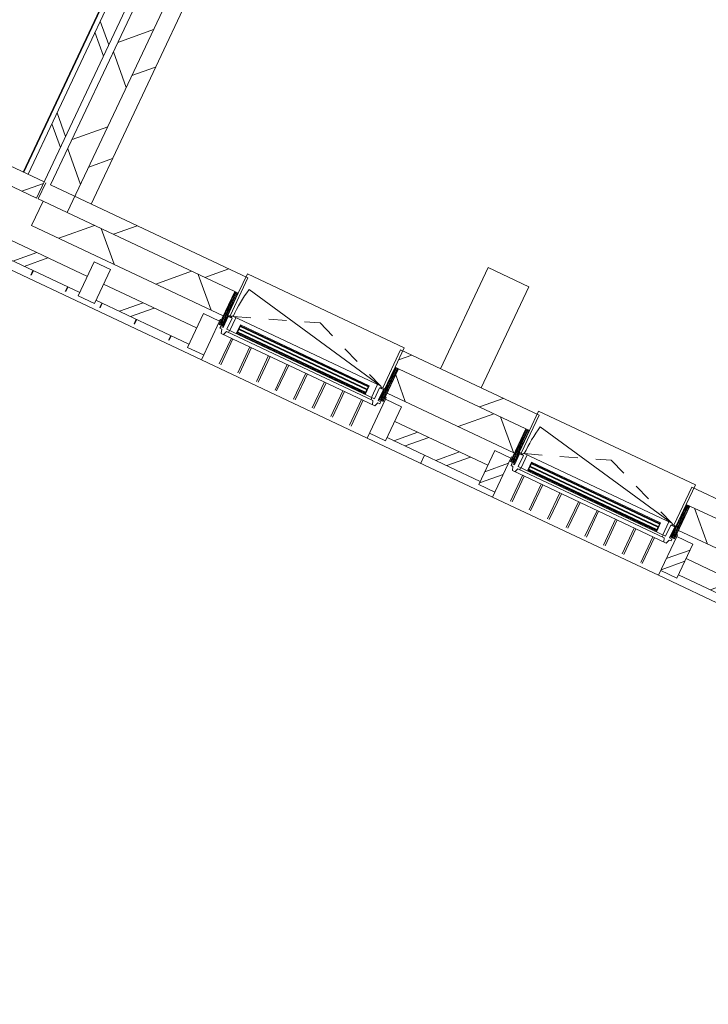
# Model space of a CAD drawing. Header units: metres. Extents: x 136266 to 136452, y 453403 to 453560.
# Tile 39 of 133: x 136402.71 to 136406.56, y 453435.95 to 453441.45. Entities that reach past the tile are written whole.
import ezdxf

# ---------------------------------------------------------------- set-up
doc = ezdxf.new("R2010")
doc.units = ezdxf.units.M
doc.linetypes.add('GS streep 0_60mm', pattern=[1.2, 0.6, -0.6])
for name, color, linetype, lineweight in [('A-DETL-BEBOUWING', 253, 'Continuous', 9), ('A-DETL-GENF-4', 252, 'Continuous', 9), ('A-FLOR', 192, 'Continuous', 5), ('A-GENM-1', 8, 'Continuous', 5), ('A-GENM-3', 7, 'GS streep 0_60mm', 5)]:
    doc.layers.add(name, color=color, linetype=linetype, lineweight=lineweight)

# ---------------------------------------------------------------- blocks, each defined once
blk = doc.blocks.new('859-DO-0010 29-09-2022')
at = {"layer": 'A-DETL-BEBOUWING'}
h = blk.add_hatch(dxfattribs=at)
h.set_pattern_fill('FP_1535', color=256, angle=45.00000000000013, style=0, pattern_type=2)
h.set_pattern_definition([(315.0000000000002, (141697.2212200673, 38991.17040531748), (282.8427124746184, 282.8427124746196), []), (315.0000000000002, (141697.2205129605, 37791.1698925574), (282.8427124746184, 282.8427124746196), [])])
h.paths.add_polyline_path([(141697.2205890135, 34960.17044149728), (141797.2205890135, 34960.17044149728), (141797.2205890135, 43022.16013615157), (141697.2205890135, 43022.16013615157), (141697.2205890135, 35037.36431453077)])
h = blk.add_hatch(dxfattribs=at)
h.set_pattern_fill('FP_1536', color=256, angle=45.00000000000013, style=0, pattern_type=2)
h.set_pattern_definition([(315.0000000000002, (141837.2205845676, 38941.17017771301), (299.9546965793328, 299.9546965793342), []), (45.00000000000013, (141837.2205845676, 38941.17017771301), (-299.9546965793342, 299.9546965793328), [])])
h.paths.add_polyline_path([(141837.2205890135, 34960.17044149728), (141987.2205890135, 34960.17044149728), (141987.2205890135, 42922.17044149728), (141837.2205890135, 42922.17044149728), (141837.2205890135, 35037.36431453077)])
h = blk.add_hatch(dxfattribs=at)
h.set_pattern_fill('FP_107', color=256, angle=44.99999999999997, style=0, pattern_type=2)
h.set_pattern_definition([(44.99999999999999, (1199.999805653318, -4.547473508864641e-13), (-282.8427124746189, 282.8427124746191), [])])
h.paths.add_polyline_path([(141987.2205890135, 34960.17044149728), (142087.2205890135, 34960.17044149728), (142087.2205890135, 42632.17044149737), (141987.2205890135, 42632.17044149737), (141987.2205890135, 35037.36431453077)])
h = blk.add_hatch(dxfattribs=at)
h.set_pattern_fill('FP_107', color=256, angle=44.99999999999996, style=0, pattern_type=2)
h.set_pattern_definition([(44.99999999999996, (1199.999805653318, -7.958078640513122e-13), (-282.8427124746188, 282.8427124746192), [])])
h.paths.add_polyline_path([(140540.9705890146, 34860.17044149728), (141797.2205890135, 34860.17044149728), (141797.2205890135, 34960.17044149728), (140540.9705890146, 34960.17044149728)])
h = blk.add_hatch(dxfattribs=at)
h.set_pattern_fill('FP_100', color=256, angle=44.99999999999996, style=0, pattern_type=2)
h.set_pattern_definition([(44.99999999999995, (1199.999805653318, -1.023181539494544e-12), (-282.8427124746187, 282.8427124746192), [])])
h.paths.add_polyline_path([(144372.0867206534, 34860.17044149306), (144372.0867206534, 34960.17044149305), (144012.9705890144, 34960.17044149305), (144012.9705890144, 34860.17044149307), (144034.9705890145, 34860.17044149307)])
h.paths.add_polyline_path([(143021.9705890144, 34860.17044149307), (143043.9705890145, 34860.17044149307), (143043.9705890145, 34960.17044149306), (141987.2205890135, 34960.17044149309), (141987.2205890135, 34860.17044149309), (142316.0205321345, 34860.17044149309)])
h = blk.add_hatch(dxfattribs=at)
h.set_pattern_fill('FP_100', color=256, angle=44.99999999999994, style=0, pattern_type=2)
h.set_pattern_definition([(44.99999999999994, (1199.999805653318, -1.477928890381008e-12), (-282.8427124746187, 282.8427124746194), [])])
h.paths.add_polyline_path([(151572.0790746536, 34860.17044149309), (151572.0790746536, 34960.17044149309), (151212.9705890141, 34960.1704414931), (151212.9705890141, 34860.17044149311), (151234.9705890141, 34860.17044149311)])
h.paths.add_polyline_path([(150221.9705890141, 34860.17044149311), (150243.9705890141, 34860.17044149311), (150243.9705890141, 34960.17044149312), (149457.9705890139, 34960.17044149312), (149457.9705890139, 34860.17044149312), (149523.8022271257, 34860.17044149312)])
h.paths.add_polyline_path([(148082.2458881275, 34860.17044149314), (148398.9705890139, 34860.17044149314), (148398.9705890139, 34960.17044149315), (147612.970589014, 34960.17044149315), (147612.970589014, 34860.17044149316), (147634.9705890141, 34860.17044149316)])
h.paths.add_polyline_path([(146621.9705890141, 34860.17044149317), (146643.9705890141, 34860.17044149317), (146643.9705890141, 34960.17044149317), (145812.9705890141, 34960.17044149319), (145812.9705890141, 34860.1704414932), (145919.9113796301, 34860.1704414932)])
h.paths.add_polyline_path([(144843.9705890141, 34860.1704414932), (144843.9705890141, 34960.1704414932), (144372.0867206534, 34960.1704414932), (144372.0867206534, 34860.1704414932), (144821.9705890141, 34860.1704414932)])
h = blk.add_hatch(dxfattribs=at)
h.set_pattern_fill('FP_1397', color=256, angle=45.00000000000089, style=0, pattern_type=2)
h.set_pattern_definition([(45.00000000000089, (143104.6536284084, 34710.1705895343), (-299.9546965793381, 299.9546965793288), []), (135.0000000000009, (143104.6536284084, 34710.1705895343), (-299.9546965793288, -299.9546965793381), [])])
h.paths.add_polyline_path([(144372.0867206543, 34710.17044148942), (144372.0867206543, 34860.17044148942), (144034.9705890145, 34860.17044148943), (144034.9705890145, 34710.17044148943)])
h.paths.add_polyline_path([(143021.9705890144, 34710.17044148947), (143021.9705890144, 34860.17044148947), (141837.2205890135, 34860.17044148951), (141837.2205890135, 34710.1704414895), (142316.0205321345, 34710.17044148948)])
h = blk.add_hatch(dxfattribs=at)
h.set_pattern_fill('FP_418', color=256, angle=90.00000000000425, style=0, pattern_type=2)
h.set_pattern_definition([(270, (143070.7390296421, 34861.69437737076), (50.8, 3.761254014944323e-12), [50.8, 0, 0, 0]), (270, (143065.6590296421, 34861.69437737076), (50.8, 3.761254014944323e-12), [50.8, 0, 0, 0]), (270, (143060.5790296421, 34861.69437737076), (50.8, 3.761254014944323e-12), [50.8, 0, 0, 0]), (270, (143055.4990296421, 34861.69437737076), (50.8, 3.761254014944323e-12), [50.8, 0, 0, 0]), (270, (143050.4190296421, 34861.69437737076), (50.8, 3.761254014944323e-12), [50.8, 0, 0, 0]), (270, (143045.3390296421, 34861.69437737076), (50.8, 3.761254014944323e-12), [50.8, 0, 0, 0]), (270, (143040.2590296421, 34861.69437737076), (50.8, 3.761254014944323e-12), [50.8, 0, 0, 0]), (270, (143035.1790296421, 34861.69437737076), (50.8, 3.761254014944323e-12), [50.8, 0, 0, 0]), (270, (143030.0990296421, 34861.69437737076), (50.8, 3.761254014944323e-12), [50.8, 0, 0, 0]), (270, (143025.0190296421, 34861.69437737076), (50.8, 3.761254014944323e-12), [50.8, 0, 0, 0])])
h.paths.add_polyline_path([(143043.9705890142, 34860.17044148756), (143021.9705890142, 34860.17044148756), (143021.9705890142, 34657.17044148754), (143043.9705890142, 34657.17044148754)])
h = blk.add_hatch(dxfattribs=at)
h.set_pattern_fill('FP_690', color=256, style=0, pattern_type=2)
h.set_pattern_definition([(270, (143986.2029999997, 34861.694), (-50.8, -3.110602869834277e-15), [50.8, 0, 0, 0]), (270, (143991.2829999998, 34861.694), (-50.8, -3.110602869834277e-15), [50.8, 0, 0, 0]), (270, (143996.3629999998, 34861.694), (-50.8, -3.110602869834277e-15), [50.8, 0, 0, 0]), (270, (144001.4429999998, 34861.694), (-50.8, -3.110602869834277e-15), [50.8, 0, 0, 0]), (270, (144006.5229999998, 34861.694), (-50.8, -3.110602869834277e-15), [50.8, 0, 0, 0]), (270, (144011.6029999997, 34861.694), (-50.8, -3.110602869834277e-15), [50.8, 0, 0, 0]), (270, (144016.6829999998, 34861.694), (-50.8, -3.110602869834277e-15), [50.8, 0, 0, 0]), (270, (144021.7629999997, 34861.694), (-50.8, -3.110602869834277e-15), [50.8, 0, 0, 0]), (270, (144026.8429999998, 34861.694), (-50.8, -3.110602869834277e-15), [50.8, 0, 0, 0]), (270, (144031.9229999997, 34861.694), (-50.8, -3.110602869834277e-15), [50.8, 0, 0, 0])])
h.paths.add_polyline_path([(144034.9705890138, 34657.17044149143), (144034.9705890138, 34860.17044149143), (144012.9705890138, 34860.17044149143), (144012.9705890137, 34657.17044149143)])
h = blk.add_hatch(dxfattribs=at)
h.set_pattern_fill('FP_712', color=256, angle=45.00000000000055, style=0, pattern_type=2)
h.set_pattern_definition([(45.00000000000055, (147972.0825536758, 34710.17058953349), (-299.9546965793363, 299.9546965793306), []), (135.0000000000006, (147972.0825536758, 34710.17058953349), (-299.9546965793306, -299.9546965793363), [])])
h.paths.add_polyline_path([(151572.0790746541, 34710.1704414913), (151572.0790746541, 34860.1704414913), (151234.9705890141, 34860.17044149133), (151234.9705890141, 34710.17044149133)])
h.paths.add_polyline_path([(150221.9705890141, 34710.17044149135), (150221.9705890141, 34860.17044149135), (149492.9705890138, 34860.17044149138), (149492.9705890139, 34710.17044149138), (149523.8022271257, 34710.17044149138)])
h.paths.add_polyline_path([(148082.2458881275, 34710.17044149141), (148363.9705890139, 34710.17044149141), (148363.9705890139, 34860.17044149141), (147634.9705890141, 34860.17044149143), (147634.9705890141, 34710.17044149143)])
h.paths.add_polyline_path([(146621.9705890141, 34710.17044149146), (146621.9705890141, 34860.17044149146), (145834.9705890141, 34860.17044149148), (145834.9705890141, 34710.17044149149), (145919.9113796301, 34710.17044149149)])
h.paths.add_polyline_path([(144821.9705890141, 34710.17044149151), (144821.9705890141, 34860.17044149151), (144372.0867206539, 34860.17044149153), (144372.0867206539, 34710.17044149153), (144478.3550406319, 34710.17044149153)])
h = blk.add_hatch(dxfattribs=at)
h.set_pattern_fill('FP_418', color=256, angle=90.0000000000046, style=0, pattern_type=2)
h.set_pattern_definition([(270, (144870.7390296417, 34861.69437737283), (50.80000000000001, 4.065810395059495e-12), [50.80000000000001, 0, 0, 0]), (270, (144865.6590296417, 34861.69437737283), (50.80000000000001, 4.065810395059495e-12), [50.80000000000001, 0, 0, 0]), (270, (144860.5790296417, 34861.69437737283), (50.80000000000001, 4.065810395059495e-12), [50.80000000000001, 0, 0, 0]), (270, (144855.4990296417, 34861.69437737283), (50.80000000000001, 4.065810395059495e-12), [50.80000000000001, 0, 0, 0]), (270, (144850.4190296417, 34861.69437737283), (50.80000000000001, 4.065810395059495e-12), [50.80000000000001, 0, 0, 0]), (270, (144845.3390296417, 34861.69437737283), (50.80000000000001, 4.065810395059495e-12), [50.80000000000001, 0, 0, 0]), (270, (144840.2590296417, 34861.69437737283), (50.80000000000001, 4.065810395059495e-12), [50.80000000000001, 0, 0, 0]), (270, (144835.1790296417, 34861.69437737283), (50.80000000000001, 4.065810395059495e-12), [50.80000000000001, 0, 0, 0]), (270, (144830.0990296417, 34861.69437737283), (50.80000000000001, 4.065810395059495e-12), [50.80000000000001, 0, 0, 0]), (270, (144825.0190296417, 34861.69437737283), (50.80000000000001, 4.065810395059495e-12), [50.80000000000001, 0, 0, 0])])
h.paths.add_polyline_path([(144843.9705890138, 34860.17044148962), (144821.9705890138, 34860.17044148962), (144821.9705890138, 34657.17044148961), (144843.9705890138, 34657.17044148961)])
h = blk.add_hatch(dxfattribs=at)
h.set_pattern_fill('FP_690', color=256, style=0, pattern_type=2)
h.set_pattern_definition([(270, (145786.2029999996, 34861.694), (-50.8, -3.110602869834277e-15), [50.8, 0, 0, 0]), (270, (145791.2829999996, 34861.694), (-50.8, -3.110602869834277e-15), [50.8, 0, 0, 0]), (270, (145796.3629999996, 34861.694), (-50.8, -3.110602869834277e-15), [50.8, 0, 0, 0]), (270, (145801.4429999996, 34861.694), (-50.8, -3.110602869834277e-15), [50.8, 0, 0, 0]), (270, (145806.5229999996, 34861.694), (-50.8, -3.110602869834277e-15), [50.8, 0, 0, 0]), (270, (145811.6029999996, 34861.694), (-50.8, -3.110602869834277e-15), [50.8, 0, 0, 0]), (270, (145816.6829999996, 34861.694), (-50.8, -3.110602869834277e-15), [50.8, 0, 0, 0]), (270, (145821.7629999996, 34861.694), (-50.8, -3.110602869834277e-15), [50.8, 0, 0, 0]), (270, (145826.8429999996, 34861.694), (-50.8, -3.110602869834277e-15), [50.8, 0, 0, 0]), (270, (145831.9229999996, 34861.694), (-50.8, -3.110602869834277e-15), [50.8, 0, 0, 0])])
h.paths.add_polyline_path([(145834.9705890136, 34657.17044149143), (145834.9705890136, 34860.17044149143), (145812.9705890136, 34860.17044149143), (145812.9705890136, 34657.17044149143)])
for points in [[(143923.9705890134, 34700.67044149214), (143132.9705890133, 34700.67044149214), (143132.9705890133, 34696.67044149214), (143923.9705890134, 34696.67044149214)], [(143923.9705890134, 34681.67044149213), (143132.9705890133, 34681.67044149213), (143132.9705890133, 34677.67044149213), (143923.9705890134, 34677.67044149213)], [(145723.9705890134, 34700.67044149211), (144932.9705890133, 34700.67044149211), (144932.9705890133, 34696.67044149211), (145723.9705890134, 34696.67044149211)], [(145723.9705890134, 34681.6704414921), (144932.9705890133, 34681.6704414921), (144932.9705890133, 34677.6704414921), (145723.9705890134, 34677.6704414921)], [(143923.9705890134, 34662.67044149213), (143132.9705890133, 34662.67044149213), (143132.9705890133, 34658.67044149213), (143923.9705890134, 34658.67044149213)], [(145723.9705890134, 34662.6704414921), (144932.9705890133, 34662.6704414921), (144932.9705890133, 34658.6704414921), (145723.9705890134, 34658.6704414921)]]:
    blk.add_hatch(color=256, dxfattribs=at).paths.add_polyline_path(points)
h = blk.add_hatch(dxfattribs=at)
h.set_pattern_fill('FP_713', color=256, angle=-90.00000000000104, style=0, pattern_type=2)
h.set_pattern_definition([(44.99999999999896, (-0.000410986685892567, 0.000441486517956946), (-282.8427124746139, 282.8427124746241), []), (44.99999999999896, (1199.999589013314, 0.0004414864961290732), (-282.8427124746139, 282.8427124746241), [])])
h.paths.add_polyline_path([(144815.9705890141, 34465.17044148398), (144815.9705890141, 34675.17044148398), (144715.9705890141, 34675.17044148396), (144715.9705890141, 34465.17044148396)])
h = blk.add_hatch(dxfattribs=at)
h.set_pattern_fill('FP_714', color=256, angle=-90.00000000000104, style=0, pattern_type=2)
h.set_pattern_definition([(44.99999999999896, (-0.000410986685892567, 0.0004414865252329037), (-282.8427124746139, 282.8427124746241), []), (44.99999999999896, (1199.999589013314, 0.0004414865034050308), (-282.8427124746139, 282.8427124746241), [])])
h.paths.add_polyline_path([(145940.9705890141, 34465.17044148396), (145940.9705890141, 34675.17044148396), (145840.9705890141, 34675.17044148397), (145840.9705890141, 34465.17044148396), (145919.9113796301, 34465.17044148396)])
h = blk.add_hatch(dxfattribs=at)
h.set_pattern_fill('FP_695', color=256, angle=45.00000000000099, style=0, pattern_type=2)
h.set_pattern_definition([(45.00000000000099, (133572.1534751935, 34485.16991886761), (-282.8427124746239, 282.8427124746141), []), (45.00000000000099, (134772.1539879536, 34485.17062597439), (-282.8427124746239, 282.8427124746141), [])])
h.paths.add_polyline_path([(144372.0867206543, 34485.1704414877), (144372.0867206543, 34585.17044148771), (144140.9705890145, 34585.17044148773), (144140.9705890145, 34485.17044148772)])
h.paths.add_polyline_path([(142915.9705890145, 34485.17044148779), (142915.9705890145, 34585.17044148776), (142340.9705890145, 34585.1704414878), (142340.9705890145, 34485.1704414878)])
h.paths.add_polyline_path([(141115.9705890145, 34485.17044148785), (141115.9705890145, 34585.17044148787), (140540.9705890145, 34585.17044148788), (140540.9705890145, 34485.17044148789)])
h.paths.add_polyline_path([(139315.9705890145, 34485.17044148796), (139315.9705890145, 34585.17044148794), (138740.9705890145, 34585.17044148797), (138740.9705890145, 34485.17044148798)])
h.paths.add_polyline_path([(137515.9705890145, 34485.17044148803), (137515.9705890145, 34585.17044148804), (136940.9705890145, 34585.17044148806), (136940.9705890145, 34485.17044148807), (137270.5733456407, 34485.17044148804)])
h.paths.add_polyline_path([(135715.9705890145, 34485.17044148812), (135715.9705890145, 34585.17044148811), (135140.9705890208, 34585.17044148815), (135140.9705890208, 34485.17044148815)])
h.paths.add_polyline_path([(132115.9705890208, 34485.17044148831), (132115.9705890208, 34585.1704414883), (131540.9705890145, 34585.17044148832), (131540.9705890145, 34485.17044148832)])
h.paths.add_polyline_path([(130315.9705890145, 34485.17044148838), (130315.9705890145, 34585.17044148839), (129740.9705890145, 34585.17044148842), (129740.9705890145, 34485.17044148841), (130062.7916506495, 34485.17044148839)])
h.paths.add_polyline_path([(128515.9705890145, 34485.17044148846), (128515.9705890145, 34585.17044148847), (127940.9705890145, 34585.1704414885), (127940.9705890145, 34485.17044148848)])
h.paths.add_polyline_path([(126715.9705890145, 34485.17044148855), (126715.9705890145, 34585.17044148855), (126140.9705890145, 34585.17044148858), (126140.9705890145, 34485.17044148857)])
h.paths.add_polyline_path([(124915.9705890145, 34485.17044148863), (124915.9705890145, 34585.17044148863), (124340.9705890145, 34585.17044148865), (124340.9705890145, 34485.17044148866)])
h.paths.add_polyline_path([(123115.9705890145, 34485.17044148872), (123115.9705890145, 34585.17044148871), (122772.2205890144, 34585.17044148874), (122772.2205890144, 34485.17044148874), (122855.0099556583, 34485.17044148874)])
h = blk.add_hatch(dxfattribs=at)
h.set_pattern_fill('FP_711', color=256, angle=180, style=0, pattern_type=2)
h.set_pattern_definition([(44.99999999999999, (-0.0004109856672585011, 0.000441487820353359), (-282.842712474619, 282.842712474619), []), (44.99999999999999, (1199.999589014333, 0.000441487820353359), (-282.842712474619, 282.842712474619), [])])
h.paths.add_polyline_path([(142240.9705890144, 34485.17044148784), (142240.9705890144, 34585.17044148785), (141215.9705890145, 34585.17044148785), (141215.9705890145, 34485.17044148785), (141595.2423626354, 34485.17044148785)])
h = blk.add_hatch(dxfattribs=at)
h.set_pattern_fill('FP_309', color=256, angle=45.00000000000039, style=0, pattern_type=2)
h.set_pattern_definition([(45.00000000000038, (147972.0825536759, 34485.17062597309), (-282.842712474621, 282.8427124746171), []), (45.00000000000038, (149172.083066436, 34485.16991886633), (-282.842712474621, 282.8427124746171), [])])
h.paths.add_polyline_path([(151340.9705890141, 34485.17044148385), (151572.0790746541, 34485.17044148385), (151572.0790746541, 34585.17044148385), (151340.9705890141, 34585.17044148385), (151340.9705890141, 34535.17044148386)])
h.paths.add_polyline_path([(150115.9705890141, 34485.17044148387), (150115.9705890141, 34585.17044148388), (149540.9705890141, 34585.17044148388), (149540.9705890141, 34485.17044148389)])
h.paths.add_polyline_path([(147740.9705890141, 34485.17044148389), (147988.6705890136, 34485.17044148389), (147988.6705890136, 34504.17044148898), (148198.6705890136, 34504.17044148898), (148198.6705890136, 34485.17044148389), (148315.9705890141, 34485.17044148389), (148315.9705890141, 34585.1704414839), (147740.9705890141, 34585.17044148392), (147740.9705890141, 34535.17044148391)])
h.paths.add_polyline_path([(145940.9705890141, 34485.17044148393), (146515.9705890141, 34485.17044148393), (146515.9705890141, 34585.17044148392), (145940.9705890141, 34585.17044148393), (145940.9705890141, 34535.17044148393)])
h.paths.add_polyline_path([(144372.0867206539, 34485.17044148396), (144715.9705890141, 34485.17044148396), (144715.9705890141, 34585.17044148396), (144372.0867206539, 34585.17044148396), (144372.0867206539, 34535.17044148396)])
for p, q in [((141697.2205890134, 43022.1601361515), (141697.2205890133, 34960.17044149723)), ((141797.2205890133, 34860.17044149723), (141797.2205890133, 43022.1601361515)), ((141837.2205890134, 42922.17044149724), (141837.2205890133, 34960.17044149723)), ((141987.2205890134, 42922.17044149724), (141987.2205890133, 34860.17044149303)), ((142087.2205890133, 34960.17044149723), (142087.2205890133, 42632.1704414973)), ((144497.2205890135, 35585.149505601), (144247.2205890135, 35585.14950560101)), ((144247.2205890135, 35585.14950560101), (144247.2205890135, 34960.17044149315)), ((144497.2205890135, 34960.17044149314), (144497.2205890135, 35585.149505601)), ((141797.2205890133, 34960.17044149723), (140440.9705890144, 34960.17044149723)), ((141837.2205890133, 34960.17044149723), (143056.4705890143, 34960.17044148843)), ((143043.9705890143, 34860.17044149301), (143043.9705890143, 34980.17044148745)), ((143043.9705890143, 34980.17044148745), (144012.9705890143, 34980.17044148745)), ((143056.4705890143, 34725.17044148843), (143056.4705890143, 34960.17044148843)), ((144856.4705890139, 34960.17044149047), (144000.4705890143, 34960.1704414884)), ((144000.4705890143, 34960.1704414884), (144000.4705890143, 34725.1704414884)), ((144012.9705890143, 34980.17044148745), (144012.9705890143, 34860.17044149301)), ((144843.9705890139, 34980.1704414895), (145812.9705890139, 34980.1704414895)), ((144843.9705890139, 34980.1704414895), (144843.9705890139, 34860.1704414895)), ((144856.4705890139, 34725.17044149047), (144856.4705890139, 34960.17044149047)), ((146656.4705890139, 34960.17044149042), (145800.4705890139, 34960.17044149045)), ((145800.4705890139, 34960.17044149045), (145800.4705890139, 34725.17044149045)), ((145812.9705890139, 34860.17044148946), (145812.9705890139, 34980.1704414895)), ((140540.9705890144, 34860.17044149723), (141797.2205890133, 34860.17044149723)), ((141987.2205890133, 34860.17044148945), (141837.2205890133, 34860.17044148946)), ((141837.2205890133, 34860.17044148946), (141837.2205890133, 34710.17044148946)), ((143021.9705890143, 34860.17044148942), (141987.2205890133, 34860.17044148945)), ((144034.9705890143, 34860.17044149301), (144821.9705890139, 34860.17044149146)), ((145834.9705890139, 34860.17044149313), (146621.9705890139, 34860.17044149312)), ((141837.2205890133, 34710.17044148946), (143021.9705890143, 34710.17044148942)), ((142340.9705890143, 34675.17044148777), (142240.9705890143, 34675.17044148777)), ((142240.9705890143, 34675.17044148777), (142240.9705890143, 34465.17044148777)), ((142340.9705890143, 34465.17044148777), (142340.9705890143, 34675.17044148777)), ((143015.9705890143, 34675.17044148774), (142915.9705890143, 34675.17044148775)), ((142915.9705890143, 34675.17044148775), (142915.9705890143, 34465.17044148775)), ((143015.9705890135, 34675.18796608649), (143015.9705890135, 34685.15887580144)), ((143015.9705890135, 34685.15887580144), (143021.9705890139, 34685.15887580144)), ((143015.9705890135, 34435.17044149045), (143015.9705890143, 34675.17044148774)), ((143043.9705890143, 34725.17044148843), (143056.4705890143, 34725.17044148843)), ((143067.9705890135, 34720.67044148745), (143043.9705890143, 34720.67044148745)), ((143067.9705890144, 34725.67044148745), (143056.4705890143, 34725.67044148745)), ((144000.4705890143, 34725.67044148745), (143988.9705890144, 34725.67044148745)), ((144012.9705890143, 34720.67044148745), (143988.9705890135, 34720.67044148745)), ((144000.4705890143, 34725.1704414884), (144012.9705890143, 34725.1704414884)), ((144034.9705890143, 34710.17044148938), (144821.9705890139, 34710.17044149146)), ((144034.9705890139, 34685.15887580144), (144040.9705890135, 34685.15887580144)), ((144040.9705890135, 34685.15887580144), (144040.9705890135, 34675.18796608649)), ((144140.9705890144, 34675.17044148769), (144040.9705890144, 34675.17044148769)), ((144040.9705890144, 34675.17044148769), (144040.9705890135, 34435.17044149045)), ((144140.9705890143, 34465.17044148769), (144140.9705890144, 34675.17044148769)), ((144815.9705890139, 34675.17044148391), (144715.9705890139, 34675.17044148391)), ((144715.9705890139, 34675.17044148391), (144715.9705890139, 34465.17044148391)), ((144815.9705890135, 34675.18796608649), (144815.9705890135, 34685.15887580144)), ((144815.9705890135, 34685.15887580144), (144821.9705890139, 34685.15887580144)), ((144815.9705890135, 34435.17044149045), (144815.9705890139, 34675.17044148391)), ((144843.9705890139, 34725.17044149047), (144856.4705890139, 34725.17044149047)), ((144867.9705890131, 34720.6704414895), (144843.9705890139, 34720.6704414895)), ((144867.970589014, 34725.6704414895), (144856.4705890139, 34725.6704414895)), ((145800.4705890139, 34725.6704414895), (145788.970589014, 34725.6704414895)), ((145812.9705890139, 34720.6704414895), (145788.9705890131, 34720.6704414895)), ((145800.4705890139, 34725.17044149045), (145812.9705890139, 34725.17044149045)), ((145834.9705890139, 34710.17044149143), (146621.9705890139, 34710.17044149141)), ((145834.9705890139, 34685.15887580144), (145840.9705890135, 34685.15887580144)), ((145840.9705890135, 34685.15887580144), (145840.9705890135, 34675.18796608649)), ((145940.9705890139, 34675.1704414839), (145840.9705890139, 34675.1704414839)), ((145840.9705890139, 34675.1704414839), (145840.9705890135, 34435.17044149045)), ((145940.9705890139, 34465.1704414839), (145940.9705890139, 34675.1704414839)), ((143043.9705890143, 34657.17044148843), (143048.9705890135, 34657.17044148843)), ((144007.9705890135, 34657.17044148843), (144012.9705890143, 34657.17044148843)), ((144843.9705890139, 34657.17044149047), (144848.9705890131, 34657.17044149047)), ((145807.970589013, 34657.17044149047), (145812.9705890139, 34657.17044149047)), ((142240.9705890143, 34585.1704414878), (141215.9705890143, 34585.1704414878)), ((142915.9705890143, 34585.17044148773), (142340.9705890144, 34585.17044148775)), ((143115.9705890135, 34616.67044149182), (143115.9705890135, 34457.08463414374)), ((143125.9705890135, 34616.67044149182), (143125.9705890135, 34457.08463414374)), ((143230.9705890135, 34616.67044149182), (143230.9705890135, 34457.08463414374)), ((143240.9705890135, 34616.67044149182), (143240.9705890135, 34457.08463414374)), ((143345.9705890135, 34616.67044149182), (143345.9705890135, 34457.08463414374)), ((143355.9705890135, 34616.67044149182), (143355.9705890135, 34457.08463414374)), ((143460.9705890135, 34616.67044149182), (143460.9705890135, 34457.08463414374)), ((143470.9705890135, 34616.67044149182), (143470.9705890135, 34457.08463414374)), ((143575.9705890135, 34616.67044149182), (143575.9705890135, 34457.08463414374)), ((143585.9705890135, 34616.67044149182), (143585.9705890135, 34457.08463414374)), ((143690.9705890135, 34616.67044149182), (143690.9705890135, 34457.08463414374)), ((143700.9705890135, 34616.67044149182), (143700.9705890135, 34457.08463414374)), ((143805.9705890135, 34616.67044149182), (143805.9705890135, 34457.08463414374)), ((143815.9705890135, 34616.67044149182), (143815.9705890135, 34457.08463414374)), ((143920.9705890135, 34616.67044149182), (143920.9705890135, 34457.08463414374)), ((143930.9705890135, 34616.67044149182), (143930.9705890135, 34457.08463414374)), ((144715.9705890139, 34585.1704414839), (144140.9705890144, 34585.17044148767)), ((144915.9705890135, 34616.67044149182), (144915.9705890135, 34457.08463414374)), ((144925.9705890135, 34616.67044149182), (144925.9705890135, 34457.08463414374)), ((145030.9705890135, 34616.67044149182), (145030.9705890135, 34457.08463414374)), ((145040.9705890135, 34616.67044149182), (145040.9705890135, 34457.08463414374)), ((145145.9705890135, 34616.67044149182), (145145.9705890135, 34457.08463414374)), ((145155.9705890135, 34616.67044149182), (145155.9705890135, 34457.08463414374)), ((145260.9705890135, 34616.67044149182), (145260.9705890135, 34457.08463414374)), ((145270.9705890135, 34616.67044149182), (145270.9705890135, 34457.08463414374)), ((145375.9705890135, 34616.67044149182), (145375.9705890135, 34457.08463414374)), ((145385.9705890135, 34616.67044149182), (145385.9705890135, 34457.08463414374)), ((145490.9705890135, 34616.67044149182), (145490.9705890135, 34457.08463414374)), ((145500.9705890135, 34616.67044149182), (145500.9705890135, 34457.08463414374)), ((145605.9705890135, 34616.67044149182), (145605.9705890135, 34457.08463414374)), ((145615.9705890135, 34616.67044149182), (145615.9705890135, 34457.08463414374)), ((145720.9705890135, 34616.67044149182), (145720.9705890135, 34457.08463414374)), ((145730.9705890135, 34616.67044149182), (145730.9705890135, 34457.08463414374)), ((146515.9705890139, 34585.17044148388), (145940.9705890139, 34585.17044148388)), ((141215.9705890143, 34485.1704414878), (142240.9705890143, 34485.1704414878)), ((141951.5063033, 34485.17044148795), (141951.5063033, 34457.13629913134)), ((141954.4229699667, 34485.17044148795), (141954.4229699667, 34457.13629913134)), ((142164.393208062, 34485.17044148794), (142164.393208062, 34457.13629913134)), ((142167.3098747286, 34485.17044148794), (142167.3098747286, 34457.13629913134)), ((142240.9705890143, 34465.17044148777), (142340.9705890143, 34465.17044148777)), ((142340.9705890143, 34485.17044148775), (142915.9705890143, 34485.17044148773)), ((142377.2801128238, 34485.17044148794), (142377.2801128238, 34457.13629913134)), ((142380.1967794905, 34485.17044148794), (142380.1967794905, 34457.13629913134)), ((142590.1670175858, 34485.17044148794), (142590.1670175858, 34457.13629913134)), ((142593.0836842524, 34485.17044148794), (142593.0836842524, 34457.13629913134)), ((142803.0539223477, 34485.17044148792), (142803.0539223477, 34457.13629913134)), ((142805.9705890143, 34485.17044148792), (142805.9705890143, 34457.13629913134)), ((142915.9705890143, 34465.17044148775), (143015.9705890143, 34465.17044148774)), ((144040.9705890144, 34465.17044148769), (144140.9705890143, 34465.17044148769)), ((144140.9705890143, 34485.17044148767), (144715.9705890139, 34485.1704414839)), ((144372.0705890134, 34435.22210647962), (144372.0705890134, 34485.17044149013)), ((144372.3705890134, 34485.17044149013), (144372.3705890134, 34435.22210647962)), ((144715.9705890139, 34465.17044148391), (144815.9705890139, 34465.17044148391)), ((145840.9705890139, 34465.1704414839), (145940.9705890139, 34465.1704414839)), ((145940.9705890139, 34485.17044148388), (146515.9705890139, 34485.17044148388)), ((135140.9705890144, 34435.21054078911), (143015.9705890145, 34435.21054078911)), ((143015.9705890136, 34435.15887580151), (144040.9705890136, 34435.15887580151)), ((144040.9705890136, 34435.21054079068), (144815.9705890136, 34435.21054079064)), ((144815.9705890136, 34435.15887580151), (145840.9705890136, 34435.15887580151)), ((145840.9705890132, 34435.21054078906), (146615.9705890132, 34435.21054078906))]:
    blk.add_line(p, q, dxfattribs=at)
at = {"layer": 'A-DETL-GENF-4'}
for p, q in [((143043.9705890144, 34860.17044148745), (143021.9705890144, 34860.17044148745)), ((143021.9705890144, 34860.17044148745), (143021.9705890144, 34657.17044148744)), ((143043.9705890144, 34657.17044148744), (143043.9705890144, 34860.17044148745)), ((144012.9705890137, 34860.1704414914), (144034.9705890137, 34860.1704414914)), ((144012.9705890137, 34657.1704414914), (144012.9705890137, 34860.1704414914)), ((144034.9705890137, 34860.1704414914), (144034.9705890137, 34657.1704414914)), ((144843.9705890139, 34860.17044148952), (144821.9705890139, 34860.17044148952)), ((144821.9705890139, 34860.17044148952), (144821.9705890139, 34657.17044148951)), ((144843.9705890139, 34657.17044148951), (144843.9705890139, 34860.17044148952)), ((145812.9705890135, 34860.1704414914), (145834.9705890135, 34860.1704414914)), ((145812.9705890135, 34657.1704414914), (145812.9705890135, 34860.1704414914)), ((145834.9705890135, 34860.1704414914), (145834.9705890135, 34657.1704414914)), ((143021.9705890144, 34657.17044148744), (143043.9705890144, 34657.17044148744)), ((144034.9705890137, 34657.1704414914), (144012.9705890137, 34657.1704414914)), ((144821.9705890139, 34657.17044148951), (144843.9705890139, 34657.17044148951)), ((145834.9705890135, 34657.1704414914), (145812.9705890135, 34657.1704414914))]:
    blk.add_line(p, q, dxfattribs=at)
at = {"layer": 'A-FLOR'}
for p, q in [((141667.8874019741, 34960.17044149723), (141667.8874019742, 43022.1601361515)), ((141670.9540437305, 34960.17044149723), (141673.676209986, 43022.1601361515)), ((141807.2205890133, 34960.17044149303), (141807.2205890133, 34860.17044149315)), ((141807.2205890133, 34860.17044149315), (141837.2205890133, 34860.17044149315))]:
    blk.add_line(p, q, dxfattribs=at)
at = {"layer": 'A-GENM-1'}
for p, q in [((143983.9705890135, 34730.67044149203), (143089.7082248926, 34904.49743628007)), ((145783.9705890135, 34730.670441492), (144889.7082248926, 34904.49743628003)), ((143988.9705890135, 34730.67044149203), (143067.9705890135, 34730.67044149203)), ((143067.9705890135, 34730.67044149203), (143067.9705890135, 34718.67044149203)), ((143090.4705890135, 34650.67044149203), (143090.4705890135, 34730.67044149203)), ((143966.4705890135, 34730.67044149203), (143966.4705890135, 34650.67044149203)), ((143988.9705890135, 34718.67044149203), (143988.9705890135, 34730.67044149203)), ((145788.9705890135, 34730.670441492), (144867.9705890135, 34730.670441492)), ((144867.9705890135, 34730.670441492), (144867.9705890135, 34718.670441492)), ((144890.4705890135, 34650.670441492), (144890.4705890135, 34730.670441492)), ((145766.4705890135, 34650.670441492), (145766.4705890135, 34730.670441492)), ((145788.9705890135, 34718.670441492), (145788.9705890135, 34730.670441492)), ((143072.9705890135, 34718.67044149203), (143048.9705890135, 34718.67044149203)), ((143048.9705890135, 34718.67044149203), (143048.9705890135, 34650.67044149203)), ((143072.9705890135, 34650.67044149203), (143072.9705890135, 34718.67044149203)), ((143129.9705890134, 34654.67044149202), (143129.9705890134, 34704.67044149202)), ((143129.9705890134, 34704.67044149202), (143926.9705890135, 34704.67044149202)), ((143129.9705890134, 34704.67044149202), (143132.9705890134, 34654.67044149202)), ((143129.9705890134, 34654.67044149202), (143132.9705890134, 34704.67044149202)), ((143132.9705890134, 34704.67044149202), (143132.9705890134, 34654.67044149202)), ((143923.9705890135, 34700.67044149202), (143132.9705890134, 34700.67044149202)), ((143132.9705890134, 34696.67044149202), (143923.9705890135, 34696.67044149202)), ((143923.9705890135, 34681.67044149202), (143132.9705890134, 34681.67044149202)), ((143132.9705890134, 34677.67044149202), (143923.9705890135, 34677.67044149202)), ((143923.9705890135, 34704.67044149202), (143923.9705890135, 34654.67044149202)), ((143923.9705890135, 34704.67044149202), (143926.9705890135, 34654.67044149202)), ((143923.9705890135, 34654.67044149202), (143926.9705890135, 34704.67044149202)), ((143926.9705890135, 34654.67044149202), (143926.9705890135, 34704.67044149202)), ((144007.9705890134, 34718.67044149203), (143983.9705890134, 34718.67044149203)), ((143983.9705890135, 34650.67044149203), (143983.9705890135, 34718.67044149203)), ((144007.9705890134, 34650.67044149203), (144007.9705890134, 34718.67044149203)), ((144872.9705890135, 34718.670441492), (144848.9705890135, 34718.670441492)), ((144848.9705890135, 34718.670441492), (144848.9705890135, 34650.670441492)), ((144872.9705890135, 34650.670441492), (144872.9705890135, 34718.670441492)), ((144929.9705890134, 34654.670441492), (144929.9705890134, 34704.67044149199)), ((144929.9705890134, 34704.67044149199), (145726.9705890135, 34704.670441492)), ((144929.9705890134, 34704.67044149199), (144932.9705890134, 34654.670441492)), ((144929.9705890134, 34654.670441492), (144932.9705890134, 34704.67044149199)), ((144932.9705890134, 34704.67044149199), (144932.9705890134, 34654.670441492)), ((145723.9705890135, 34700.670441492), (144932.9705890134, 34700.670441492)), ((144932.9705890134, 34696.670441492), (145723.9705890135, 34696.670441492)), ((145723.9705890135, 34681.670441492), (144932.9705890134, 34681.670441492)), ((144932.9705890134, 34677.670441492), (145723.9705890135, 34677.670441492)), ((145723.9705890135, 34704.670441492), (145723.9705890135, 34654.670441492)), ((145723.9705890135, 34704.670441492), (145726.9705890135, 34654.670441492)), ((145723.9705890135, 34654.670441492), (145726.9705890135, 34704.670441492)), ((145726.9705890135, 34654.670441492), (145726.9705890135, 34704.670441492)), ((145807.9705890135, 34718.670441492), (145783.9705890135, 34718.670441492)), ((145783.9705890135, 34650.670441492), (145783.9705890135, 34718.670441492)), ((145807.9705890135, 34650.670441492), (145807.9705890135, 34718.670441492)), ((143048.9705890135, 34650.67044149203), (143033.9705890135, 34650.67044149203)), ((143033.9705890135, 34650.67044149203), (143033.9705890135, 34638.67044149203)), ((143033.9705890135, 34638.67044149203), (143045.9705890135, 34638.67044149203)), ((143045.9705890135, 34638.67044149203), (143053.9705890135, 34616.67044149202)), ((143067.9705890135, 34616.67044149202), (143075.9705890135, 34638.67044149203)), ((143072.9705890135, 34650.67044149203), (143983.9705890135, 34650.67044149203)), ((143075.9705890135, 34638.67044149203), (143980.9705890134, 34638.67044149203)), ((143087.9705890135, 34638.67044149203), (143087.9705890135, 34650.67044149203)), ((143926.9705890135, 34654.67044149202), (143129.9705890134, 34654.67044149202)), ((143923.9705890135, 34662.67044149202), (143132.9705890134, 34662.67044149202)), ((143923.9705890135, 34658.67044149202), (143132.9705890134, 34658.67044149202)), ((143968.9705890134, 34650.67044149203), (143968.9705890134, 34638.67044149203)), ((143980.9705890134, 34638.67044149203), (143988.9705890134, 34616.67044149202)), ((144002.9705890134, 34616.67044149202), (144010.9705890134, 34638.67044149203)), ((144022.9705890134, 34650.67044149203), (144007.9705890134, 34650.67044149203)), ((144010.9705890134, 34638.67044149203), (144022.9705890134, 34638.67044149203)), ((144022.9705890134, 34638.67044149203), (144022.9705890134, 34650.67044149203)), ((144848.9705890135, 34650.670441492), (144833.9705890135, 34650.670441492)), ((144833.9705890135, 34650.670441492), (144833.9705890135, 34638.670441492)), ((144833.9705890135, 34638.670441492), (144845.9705890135, 34638.670441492)), ((144845.9705890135, 34638.670441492), (144853.9705890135, 34616.67044149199)), ((144867.9705890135, 34616.67044149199), (144875.9705890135, 34638.670441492)), ((144872.9705890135, 34650.670441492), (145783.9705890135, 34650.670441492)), ((144875.9705890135, 34638.670441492), (145780.9705890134, 34638.670441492)), ((144887.9705890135, 34638.670441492), (144887.9705890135, 34650.670441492)), ((145726.9705890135, 34654.670441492), (144929.9705890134, 34654.670441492)), ((145723.9705890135, 34662.670441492), (144932.9705890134, 34662.670441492)), ((144932.9705890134, 34658.670441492), (145723.9705890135, 34658.670441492)), ((145768.9705890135, 34650.670441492), (145768.9705890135, 34638.670441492)), ((145780.9705890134, 34638.670441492), (145788.9705890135, 34616.67044149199)), ((145802.9705890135, 34616.67044149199), (145810.9705890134, 34638.670441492)), ((145822.9705890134, 34650.670441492), (145807.9705890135, 34650.670441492)), ((145810.9705890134, 34638.670441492), (145822.9705890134, 34638.670441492)), ((145822.9705890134, 34638.670441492), (145822.9705890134, 34650.670441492)), ((143053.9705890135, 34616.67044149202), (144002.9705890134, 34616.67044149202)), ((144853.9705890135, 34616.67044149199), (145802.9705890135, 34616.67044149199))]:
    blk.add_line(p, q, dxfattribs=at)
for centre in [(143983.9705890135, 34730.67044149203), (145783.9705890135, 34730.670441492)]:
    blk.add_arc(centre, 911.0000000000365, 168.9999999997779, 180, dxfattribs=at)
at = {"layer": 'A-GENM-3'}
for p, q in [((143072.9705890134, 34730.67044149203), (143528.4705890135, 34904.49743628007)), ((143528.4705890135, 34904.49743628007), (143983.9705890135, 34730.67044149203)), ((144872.9705890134, 34730.670441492), (145328.4705890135, 34904.49743628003)), ((145328.4705890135, 34904.49743628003), (145783.9705890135, 34730.670441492))]:
    blk.add_line(p, q, dxfattribs=at)

msp = doc.modelspace()

# ---------------------------------------------------------------- block references
at = {"xscale": 0.001, "yscale": 0.001, "zscale": 0.001, "rotation": 334.7650131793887}
msp.add_blockref('859-DO-0010 29-09-2022', (136259.6791283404, 453469.3710543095), dxfattribs=at)

doc.saveas('drawing.dxf')
